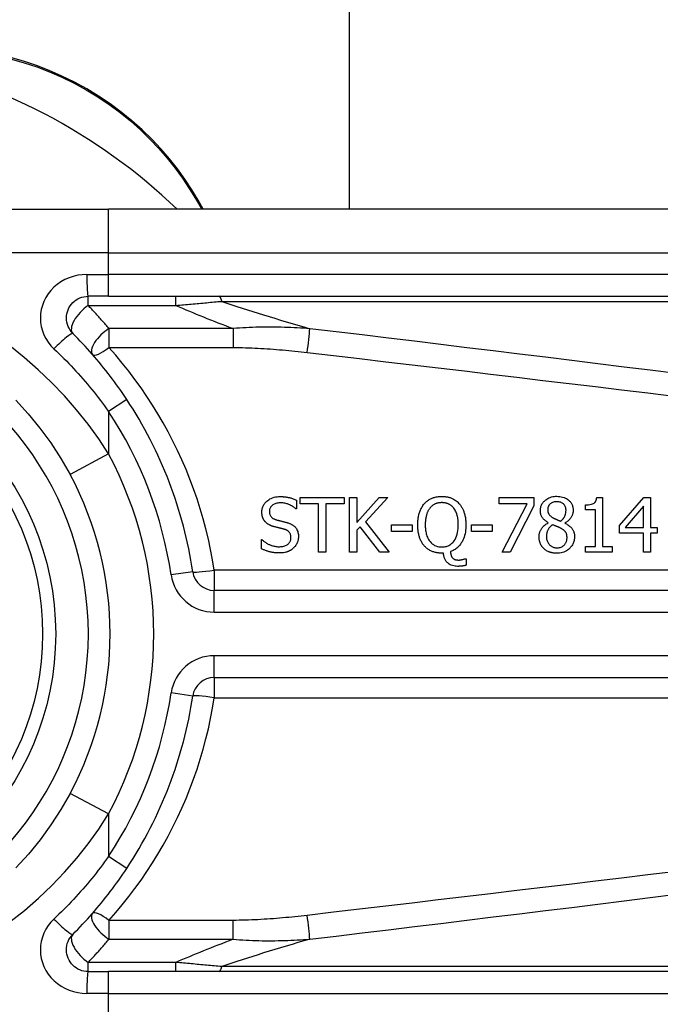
# Model space of a CAD drawing. Header units: inches. Extents: x 19 to 626, y 56 to 294.
# Tile 127 of 203: x 149.312 to 149.891, y 179.195 to 180.084. Entities that reach past the tile are written whole.
import ezdxf

# ---------------------------------------------------------------- set-up
doc = ezdxf.new("R2010")
doc.units = ezdxf.units.IN
doc.header["$MEASUREMENT"] = 0
doc.layers.add('Visible Edges(ANSI)', color=7, linetype='Continuous', lineweight=25)
doc.layers.add('Visible Tangent Edges(ANSI)', color=7, linetype='Continuous', lineweight=25)

msp = doc.modelspace()

# ---------------------------------------------------------------- linework, layer by layer
at = {"layer": 'Visible Edges(ANSI)'}
for p, q in [((149.61044, 179.91328), (149.61044, 198.28443)), ((149.15537, 179.91328), (149.39263, 179.91328)), ((150.04169, 179.91328), (149.39263, 179.91328)), ((149.47826, 179.91328), (149.47364, 179.92129)), ((149.39263, 179.83454), (149.3742, 179.83454)), ((149.39263, 179.83454), (150.04169, 179.83454)), ((149.56233, 179.65036), (149.56233, 179.64254)), ((149.56588, 179.65267), (149.60544, 179.65267)), ((149.56588, 179.64685), (149.56588, 179.65267)), ((149.58239, 179.64685), (149.56588, 179.64685)), ((149.58239, 179.60346), (149.58239, 179.64685)), ((149.60544, 179.64685), (149.58893, 179.64685)), ((149.58893, 179.64685), (149.58893, 179.60346)), ((149.60544, 179.65267), (149.60544, 179.64685)), ((149.61043, 179.60346), (149.61043, 179.65267)), ((149.61043, 179.65267), (149.61697, 179.65267)), ((149.61697, 179.65267), (149.61697, 179.63006)), ((149.61697, 179.63006), (149.63715, 179.65267)), ((149.64512, 179.65267), (149.62474, 179.6307)), ((149.63715, 179.65267), (149.64512, 179.65267)), ((149.74554, 179.64689), (149.74554, 179.65267)), ((149.74554, 179.65267), (149.77677, 179.65267)), ((149.77094, 179.64689), (149.74554, 179.64689)), ((149.74845, 179.60346), (149.77094, 179.64689)), ((149.77677, 179.65267), (149.77677, 179.6453)), ((149.83376, 179.65283), (149.83886, 179.65283)), ((149.83886, 179.65283), (149.83886, 179.60849)), ((149.85437, 179.62731), (149.87639, 179.65267)), ((149.87639, 179.65267), (149.88245, 179.65267)), ((149.88245, 179.65267), (149.88245, 179.62567)), ((149.56233, 179.64254), (149.56185, 179.64254)), ((149.77677, 179.6453), (149.75547, 179.60346)), ((149.82359, 179.64147), (149.82359, 179.64597)), ((149.83252, 179.64147), (149.82359, 179.64147)), ((149.83252, 179.60849), (149.83252, 179.64147)), ((149.87611, 179.6449), (149.85956, 179.62567)), ((149.87611, 179.62567), (149.87611, 179.6449)), ((149.62474, 179.6307), (149.64632, 179.60346)), ((149.78997, 179.62974), (149.78997, 179.62994)), ((149.80496, 179.62966), (149.80496, 179.62946)), ((149.61984, 179.62635), (149.61697, 179.62312)), ((149.61697, 179.62312), (149.61697, 179.60346)), ((149.63782, 179.60346), (149.61984, 179.62635)), ((149.64823, 179.62201), (149.64823, 179.62799)), ((149.64823, 179.62799), (149.66686, 179.62799)), ((149.66686, 179.62201), (149.64823, 179.62201)), ((149.66686, 179.62799), (149.66686, 179.62201)), ((149.7207, 179.62201), (149.7207, 179.62799)), ((149.7207, 179.62799), (149.73932, 179.62799)), ((149.73932, 179.62201), (149.7207, 179.62201)), ((149.73932, 179.62799), (149.73932, 179.62201)), ((149.85437, 179.62037), (149.85437, 179.62731)), ((149.87611, 179.62037), (149.85437, 179.62037)), ((149.85956, 179.62567), (149.87611, 179.62567)), ((149.87611, 179.60346), (149.87611, 179.62037)), ((149.88245, 179.62567), (149.88831, 179.62567)), ((149.88245, 179.62037), (149.88245, 179.60346)), ((149.88831, 179.62037), (149.88245, 179.62037)), ((149.88831, 179.62567), (149.88831, 179.62037)), ((149.53078, 179.61463), (149.53126, 179.61463)), ((149.53078, 179.60641), (149.53078, 179.61463)), ((149.58893, 179.60346), (149.58239, 179.60346)), ((149.61697, 179.60346), (149.61043, 179.60346)), ((149.64632, 179.60346), (149.63782, 179.60346)), ((149.69525, 179.60242), (149.69374, 179.60242)), ((149.75547, 179.60346), (149.74845, 179.60346)), ((149.82359, 179.60849), (149.83252, 179.60849)), ((149.82359, 179.60346), (149.82359, 179.60849)), ((149.8476, 179.60346), (149.82359, 179.60346)), ((149.83886, 179.60849), (149.8476, 179.60849)), ((149.8476, 179.60849), (149.8476, 179.60346)), ((149.88245, 179.60346), (149.87611, 179.60346)), ((149.71479, 179.59736), (149.71567, 179.59736)), ((149.71567, 179.59736), (149.71567, 179.59142)), ((150.14012, 179.56878), (149.48814, 179.56878)), ((149.48814, 179.49007), (150.14012, 179.49007)), ((149.3742, 179.22431), (149.39263, 179.22431)), ((150.04169, 179.22431), (149.39263, 179.22431))]:
    msp.add_line(p, q, dxfattribs=at)
at = {"layer": 'Visible Edges(ANSI)', "flags": 128}
for points in [[(149.47364, 179.92129), (149.46789, 179.93077), (149.46162, 179.9402), (149.45486, 179.94953), (149.4476, 179.95871), (149.43985, 179.9677), (149.43162, 179.97647), (149.42292, 179.98497), (149.41375, 179.99316), (149.40412, 180.00099), (149.39407, 180.00842), (149.38363, 180.01541), (149.37287, 180.02195), (149.36182, 180.028), (149.35054, 180.03354), (149.33907, 180.03855), (149.32747, 180.04299), (149.31577, 180.04686), (149.30404, 180.05017)], [(149.36029, 179.80094), (149.359, 179.80236), (149.35786, 179.80391), (149.35688, 179.80556), (149.35605, 179.80731), (149.3554, 179.80913), (149.35492, 179.811), (149.35462, 179.81291), (149.35452, 179.81484), (149.35461, 179.81677), (149.3549, 179.81869), (149.35538, 179.82057), (149.35604, 179.82239), (149.35687, 179.82414), (149.35786, 179.8258), (149.359, 179.82736), (149.36029, 179.82879), (149.36171, 179.83007), (149.36326, 179.83122), (149.36491, 179.83221), (149.36666, 179.83304), (149.36848, 179.83369), (149.37035, 179.83416), (149.37227, 179.83445), (149.3742, 179.83454)], [(149.40905, 179.74127), (149.40726, 179.74395), (149.40545, 179.74661), (149.40362, 179.74925), (149.40176, 179.75188), (149.39988, 179.7545), (149.39798, 179.7571), (149.39606, 179.75969), (149.39412, 179.76226), (149.39215, 179.76482), (149.39017, 179.76735), (149.38816, 179.76987), (149.38613, 179.77238), (149.38408, 179.77486), (149.38201, 179.77733), (149.37992, 179.77978), (149.37781, 179.78221), (149.37568, 179.78462), (149.37354, 179.78701), (149.37137, 179.78938), (149.36919, 179.79173), (149.36699, 179.79407), (149.36477, 179.79638), (149.36254, 179.79867), (149.36029, 179.80094)], [(149.30887, 179.7407), (149.32004, 179.72839), (149.33061, 179.71546), (149.34049, 179.70196), (149.34962, 179.68794), (149.35792, 179.67346)], [(149.53114, 179.63947), (149.53116, 179.64028), (149.53123, 179.64107), (149.53134, 179.64186), (149.5315, 179.64264), (149.53171, 179.6434), (149.53197, 179.64416), (149.53228, 179.6449), (149.53263, 179.64562), (149.53304, 179.64631), (149.53348, 179.64697), (149.53396, 179.64761), (149.53449, 179.64821), (149.53505, 179.6488), (149.53572, 179.64943), (149.5365, 179.65007), (149.53741, 179.65072), (149.53845, 179.65136), (149.53962, 179.65195), (149.5409, 179.65247), (149.54222, 179.65287), (149.54356, 179.65318), (149.54493, 179.65339), (149.54631, 179.65351), (149.54769, 179.65355)], [(149.54813, 179.64789), (149.54728, 179.64787), (149.54643, 179.64781), (149.54558, 179.6477), (149.54474, 179.64754), (149.54392, 179.64732), (149.54311, 179.64705), (149.54236, 179.64673), (149.54171, 179.64638), (149.54114, 179.64602), (149.54066, 179.64567), (149.54025, 179.64532), (149.53991, 179.64501), (149.53961, 179.64468), (149.53932, 179.64433), (149.53907, 179.64397), (149.53883, 179.6436), (149.53862, 179.6432), (149.53844, 179.64279), (149.53829, 179.64237), (149.53817, 179.64193), (149.53808, 179.64149), (149.53801, 179.64105), (149.53797, 179.6406), (149.53796, 179.64015)], [(149.54769, 179.65355), (149.54826, 179.65355), (149.54883, 179.65354), (149.5494, 179.65352), (149.54996, 179.65349), (149.55053, 179.65345), (149.5511, 179.65341), (149.55166, 179.65335), (149.55223, 179.65329), (149.55279, 179.65322), (149.55335, 179.65314), (149.55391, 179.65305), (149.55447, 179.65295), (149.55503, 179.65284), (149.55558, 179.65272), (149.55616, 179.65258), (149.55676, 179.65243), (149.55739, 179.65226), (149.55804, 179.65206), (149.55872, 179.65185), (149.55941, 179.6516), (149.56012, 179.65134), (149.56085, 179.65104), (149.56158, 179.65072), (149.56233, 179.65036)], [(149.56185, 179.64254), (149.56149, 179.64287), (149.56112, 179.64318), (149.56074, 179.64348), (149.56035, 179.64377), (149.55995, 179.64405), (149.55954, 179.64432), (149.55913, 179.64458), (149.55871, 179.64484), (149.55829, 179.64508), (149.55786, 179.64531), (149.55743, 179.64554), (149.55699, 179.64576), (149.55655, 179.64597), (149.55611, 179.64617), (149.55561, 179.64639), (149.55503, 179.64662), (149.55436, 179.64686), (149.55361, 179.6471), (149.55277, 179.64733), (149.55187, 179.64753), (149.55094, 179.64769), (149.55001, 179.6478), (149.54907, 179.64787), (149.54813, 179.64789)], [(149.672, 179.62803), (149.67201, 179.62883), (149.67203, 179.62963), (149.67206, 179.63043), (149.67211, 179.63124), (149.67217, 179.63204), (149.67226, 179.63284), (149.67235, 179.63365), (149.67247, 179.63444), (149.67261, 179.63524), (149.67276, 179.63603), (149.67294, 179.63681), (149.67313, 179.63759), (149.67335, 179.63836), (149.67359, 179.63912), (149.67386, 179.63989), (149.67416, 179.64067), (149.67449, 179.64147), (149.67486, 179.64227), (149.67526, 179.64307), (149.67571, 179.64387), (149.67619, 179.64467), (149.67672, 179.64546), (149.67729, 179.64624), (149.6779, 179.64701)], [(149.6779, 179.64701), (149.6784, 179.64756), (149.67891, 179.64809), (149.67944, 179.64859), (149.67998, 179.64907), (149.68055, 179.64953), (149.68113, 179.64997), (149.68173, 179.65038), (149.68234, 179.65077), (149.68298, 179.65114), (149.68363, 179.65149), (149.6843, 179.65181), (149.68498, 179.6521), (149.68568, 179.65237), (149.68638, 179.65261), (149.68709, 179.65283), (149.68781, 179.65302), (149.68854, 179.65319), (149.68927, 179.65333), (149.69001, 179.65345), (149.69075, 179.65355), (149.69149, 179.65362), (149.69224, 179.65367), (149.69299, 179.6537), (149.69374, 179.65371)], [(149.69378, 179.64805), (149.69333, 179.64804), (149.69289, 179.64803), (149.69245, 179.648), (149.69201, 179.64797), (149.69157, 179.64792), (149.69113, 179.64786), (149.6907, 179.64779), (149.69027, 179.6477), (149.68984, 179.6476), (149.68941, 179.64749), (149.68899, 179.64737), (149.68857, 179.64723), (149.68816, 179.64707), (149.68774, 179.6469), (149.68729, 179.64669), (149.68681, 179.64644), (149.68631, 179.64614), (149.68579, 179.6458), (149.68525, 179.6454), (149.68472, 179.64496), (149.68422, 179.64449), (149.68374, 179.644), (149.68328, 179.64348), (149.68285, 179.64294)], [(149.69374, 179.65371), (149.69437, 179.6537), (149.69501, 179.65368), (149.69564, 179.65365), (149.69627, 179.65359), (149.6969, 179.65353), (149.69752, 179.65344), (149.69814, 179.65334), (149.69876, 179.65322), (149.69938, 179.65309), (149.69999, 179.65293), (149.70059, 179.65276), (149.7012, 179.65257), (149.70179, 179.65236), (149.70238, 179.65213), (149.703, 179.65186), (149.70368, 179.65154), (149.7044, 179.65117), (149.70517, 179.65073), (149.70595, 179.65023), (149.70675, 179.64966), (149.70752, 179.64906), (149.70825, 179.64841), (149.70895, 179.64773), (149.70961, 179.64701)], [(149.70466, 179.64294), (149.70434, 179.64335), (149.704, 179.64374), (149.70365, 179.64412), (149.70329, 179.64449), (149.70291, 179.64484), (149.70252, 179.64517), (149.70211, 179.64549), (149.70169, 179.64579), (149.70126, 179.64607), (149.70081, 179.64634), (149.70035, 179.64658), (149.69988, 179.64681), (149.6994, 179.64702), (149.69891, 179.6472), (149.69841, 179.64737), (149.69791, 179.64752), (149.6974, 179.64765), (149.69689, 179.64776), (149.69638, 179.64785), (149.69586, 179.64792), (149.69534, 179.64798), (149.69482, 179.64802), (149.6943, 179.64804), (149.69378, 179.64805)], [(149.70961, 179.64701), (149.71007, 179.64646), (149.71051, 179.64589), (149.71093, 179.6453), (149.71132, 179.6447), (149.7117, 179.64409), (149.71205, 179.64346), (149.71238, 179.64283), (149.7127, 179.64218), (149.71299, 179.64153), (149.71327, 179.64086), (149.71353, 179.64019), (149.71378, 179.63949), (149.71402, 179.63875), (149.71425, 179.63798), (149.71447, 179.63717), (149.71467, 179.63633), (149.71485, 179.63545), (149.71502, 179.63452), (149.71516, 179.63355), (149.71528, 179.63254), (149.71538, 179.63148), (149.71545, 179.63038), (149.7155, 179.62923), (149.71551, 179.62803)], [(149.78283, 179.64083), (149.78285, 179.64158), (149.78291, 179.64232), (149.78301, 179.64305), (149.78315, 179.64377), (149.78334, 179.64449), (149.78358, 179.64519), (149.78386, 179.64588), (149.78419, 179.64655), (149.78456, 179.64719), (149.78496, 179.64781), (149.78541, 179.6484), (149.78589, 179.64897), (149.78641, 179.64952), (149.78702, 179.65008), (149.78772, 179.65067), (149.78853, 179.65125), (149.78945, 179.65182), (149.79049, 179.65235), (149.79163, 179.65281), (149.7928, 179.65318), (149.79399, 179.65346), (149.79521, 179.65365), (149.79643, 179.65376), (149.79766, 179.65379)], [(149.79762, 179.64893), (149.79686, 179.6489), (149.7961, 179.64883), (149.79535, 179.6487), (149.79462, 179.64851), (149.7939, 179.64826), (149.79324, 179.64796), (149.79267, 179.64763), (149.79218, 179.6473), (149.79177, 179.64697), (149.79144, 179.64667), (149.79115, 179.64638), (149.79089, 179.64608), (149.79066, 179.64576), (149.79044, 179.64543), (149.79024, 179.64508), (149.79006, 179.64472), (149.78991, 179.64435), (149.78978, 179.64397), (149.78968, 179.64358), (149.78959, 179.64319), (149.78953, 179.64279), (149.78948, 179.64239), (149.78946, 179.64199), (149.78945, 179.64159)], [(149.806, 179.64119), (149.80599, 179.64158), (149.80597, 179.64198), (149.80593, 179.64237), (149.80587, 179.64275), (149.80579, 179.64314), (149.80569, 179.64351), (149.80557, 179.64389), (149.80543, 179.64426), (149.80527, 179.64462), (149.8051, 179.64497), (149.8049, 179.64531), (149.80469, 179.64563), (149.80446, 179.64595), (149.80421, 179.64625), (149.80395, 179.64655), (149.80365, 179.64685), (149.80324, 179.6472), (149.80271, 179.64759), (149.80204, 179.64798), (149.80122, 179.64834), (149.80035, 179.64861), (149.79945, 179.64879), (149.79854, 179.64889), (149.79762, 179.64893)], [(149.79766, 179.65379), (149.799, 179.65375), (149.80032, 179.65364), (149.80164, 179.65344), (149.80293, 179.65314), (149.8042, 179.65274), (149.80539, 179.65224), (149.80643, 179.6517), (149.80732, 179.65113), (149.80808, 179.65056), (149.8087, 179.65002), (149.80922, 179.64952), (149.80969, 179.64901), (149.81013, 179.64847), (149.81054, 179.6479), (149.81091, 179.64732), (149.81124, 179.64671), (149.81154, 179.64607), (149.81179, 179.64541), (149.812, 179.64474), (149.81217, 179.64406), (149.8123, 179.64337), (149.81239, 179.64267), (149.81244, 179.64197), (149.81246, 179.64127)], [(149.82359, 179.64597), (149.82496, 179.646), (149.82632, 179.6461), (149.82764, 179.64627), (149.82888, 179.64654), (149.83, 179.6469), (149.83083, 179.64729), (149.83138, 179.64763), (149.83169, 179.64788), (149.83194, 179.64811), (149.83218, 179.64836), (149.83239, 179.64862), (149.83259, 179.6489), (149.83277, 179.6492), (149.83293, 179.6495), (149.83307, 179.64981), (149.8332, 179.65013), (149.83331, 179.65046), (149.83341, 179.65079), (149.8335, 179.65112), (149.83357, 179.65146), (149.83363, 179.6518), (149.83368, 179.65215), (149.83372, 179.65249), (149.83376, 179.65283)], [(149.53433, 179.63058), (149.53413, 179.6308), (149.53394, 179.63103), (149.53375, 179.63126), (149.53357, 179.6315), (149.5334, 179.63174), (149.53323, 179.63198), (149.53307, 179.63223), (149.53291, 179.63248), (149.53276, 179.63274), (149.53262, 179.633), (149.53249, 179.63326), (149.53236, 179.63353), (149.53223, 179.6338), (149.53211, 179.63407), (149.532, 179.63435), (149.53189, 179.63465), (149.53177, 179.63502), (149.53164, 179.63545), (149.53151, 179.63595), (149.5314, 179.63651), (149.53129, 179.63715), (149.53121, 179.63785), (149.53116, 179.63862), (149.53114, 179.63947)], [(149.53796, 179.64015), (149.53798, 179.63956), (149.53803, 179.63896), (149.53812, 179.63837), (149.53825, 179.63779), (149.53842, 179.63722), (149.53864, 179.63668), (149.53889, 179.63619), (149.53916, 179.63577), (149.53944, 179.6354), (149.53972, 179.63508), (149.53999, 179.6348), (149.54027, 179.63454), (149.54057, 179.6343), (149.54087, 179.63407), (149.54119, 179.63385), (149.54152, 179.63365), (149.54186, 179.63347), (149.5422, 179.63329), (149.54255, 179.63313), (149.54291, 179.63298), (149.54327, 179.63284), (149.54364, 179.63272), (149.54401, 179.6326), (149.54438, 179.63249)], [(149.68285, 179.64294), (149.68255, 179.64254), (149.68226, 179.64213), (149.68199, 179.64171), (149.68173, 179.64127), (149.68149, 179.64083), (149.68126, 179.64039), (149.68104, 179.63993), (149.68084, 179.63947), (149.68065, 179.63901), (149.68047, 179.63854), (149.6803, 179.63807), (149.68014, 179.63758), (149.67998, 179.63705), (149.67982, 179.63648), (149.67966, 179.63586), (149.67951, 179.63519), (149.67937, 179.63448), (149.67924, 179.63372), (149.67912, 179.63291), (149.67902, 179.63204), (149.67894, 179.63112), (149.67887, 179.63015), (149.67883, 179.62912), (149.67882, 179.62803)], [(149.70869, 179.62803), (149.70869, 179.62858), (149.70868, 179.62913), (149.70866, 179.62968), (149.70863, 179.63024), (149.7086, 179.63079), (149.70856, 179.63135), (149.70851, 179.63191), (149.70845, 179.63246), (149.70838, 179.63301), (149.7083, 179.63356), (149.70821, 179.63411), (149.70811, 179.63466), (149.708, 179.6352), (149.70788, 179.63574), (149.70775, 179.63628), (149.7076, 179.63681), (149.70743, 179.6374), (149.70721, 179.63808), (149.70694, 179.63881), (149.70661, 179.6396), (149.70623, 179.64043), (149.70578, 179.64127), (149.70526, 179.64211), (149.70466, 179.64294)], [(149.78997, 179.62994), (149.78955, 179.63019), (149.78914, 179.63044), (149.78873, 179.63071), (149.78833, 179.63098), (149.78793, 179.63127), (149.78754, 179.63156), (149.78716, 179.63186), (149.78678, 179.63218), (149.78642, 179.6325), (149.78606, 179.63284), (149.78572, 179.63318), (149.7854, 179.63354), (149.78509, 179.6339), (149.78479, 179.63429), (149.78449, 179.63471), (149.78419, 179.63519), (149.7839, 179.63574), (149.78362, 179.63635), (149.78337, 179.63704), (149.78317, 179.63778), (149.78301, 179.63853), (149.78291, 179.63929), (149.78285, 179.64006), (149.78283, 179.64083)], [(149.78945, 179.64159), (149.78945, 179.64133), (149.78946, 179.64106), (149.78948, 179.6408), (149.78951, 179.64054), (149.78954, 179.64028), (149.78958, 179.64003), (149.78963, 179.63977), (149.78969, 179.63952), (149.78976, 179.63927), (149.78984, 179.63902), (149.78993, 179.63877), (149.79003, 179.63852), (149.79016, 179.63825), (149.79033, 179.63794), (149.79053, 179.6376), (149.79079, 179.63724), (149.7911, 179.63685), (149.79146, 179.63645), (149.79186, 179.63606), (149.79229, 179.63569), (149.79274, 179.63534), (149.7932, 179.63501), (149.79367, 179.6347), (149.79416, 179.63441)], [(149.80109, 179.63134), (149.80132, 179.63151), (149.80155, 179.63169), (149.80177, 179.63188), (149.80199, 179.63206), (149.80221, 179.63226), (149.80242, 179.63245), (149.80264, 179.63265), (149.80284, 179.63286), (149.80305, 179.63307), (149.80325, 179.63328), (149.80344, 179.6335), (149.80363, 179.63372), (149.80381, 179.63394), (149.80399, 179.63417), (149.80416, 179.6344), (149.80432, 179.63464), (149.80447, 179.63488), (149.80469, 179.63526), (149.80497, 179.63585), (149.80529, 179.63664), (149.80559, 179.63765), (149.80582, 179.63881), (149.80596, 179.64), (149.806, 179.64119)], [(149.81246, 179.64127), (149.81245, 179.64082), (149.81242, 179.64037), (149.81238, 179.63992), (149.81232, 179.63948), (149.81224, 179.63904), (149.81214, 179.6386), (149.81203, 179.63817), (149.8119, 179.63774), (149.81176, 179.63731), (149.8116, 179.63689), (149.81141, 179.63644), (149.81119, 179.63595), (149.81092, 179.63542), (149.81061, 179.63486), (149.81025, 179.63428), (149.80983, 179.63368), (149.80935, 179.63308), (149.80882, 179.63248), (149.80825, 179.63192), (149.80765, 179.6314), (149.80702, 179.63091), (149.80636, 179.63046), (149.80567, 179.63004), (149.80496, 179.62966)], [(149.54247, 179.62623), (149.54218, 179.62631), (149.54189, 179.62639), (149.54161, 179.62648), (149.54132, 179.62656), (149.54103, 179.62665), (149.54075, 179.62675), (149.54047, 179.62685), (149.54018, 179.62695), (149.5399, 179.62705), (149.53962, 179.62716), (149.53934, 179.62727), (149.53907, 179.62739), (149.53879, 179.62751), (149.53852, 179.62763), (149.53825, 179.62776), (149.53798, 179.62789), (149.5377, 179.62803), (149.53735, 179.62822), (149.53694, 179.62846), (149.53648, 179.62876), (149.53598, 179.62911), (149.53545, 179.62953), (149.5349, 179.63002), (149.53433, 179.63058)], [(149.54438, 179.63249), (149.54484, 179.63237), (149.54529, 179.63225), (149.54574, 179.63214), (149.54619, 179.63202), (149.54664, 179.63191), (149.54708, 179.6318), (149.54752, 179.63169), (149.54795, 179.63159), (149.54839, 179.63148), (149.54882, 179.63138), (149.54924, 179.63127), (149.54967, 179.63117), (149.55008, 179.63107), (149.5505, 179.63096), (149.55091, 179.63086), (149.55132, 179.63076), (149.55173, 179.63066), (149.55213, 179.63055), (149.55253, 179.63045), (149.55293, 179.63034), (149.55332, 179.63023), (149.55371, 179.63013), (149.55409, 179.63001), (149.55447, 179.6299)], [(149.55447, 179.6299), (149.555, 179.62973), (149.55552, 179.62955), (149.55604, 179.62936), (149.55656, 179.62915), (149.55707, 179.62892), (149.55757, 179.62868), (149.55806, 179.62842), (149.55854, 179.62815), (149.55901, 179.62786), (149.55947, 179.62755), (149.55991, 179.62722), (149.56036, 179.62685), (149.56084, 179.6264), (149.56134, 179.62588), (149.56184, 179.62527), (149.56233, 179.62458), (149.5628, 179.62379), (149.5632, 179.62295), (149.56354, 179.62209), (149.5638, 179.6212), (149.564, 179.62029), (149.56414, 179.61936), (149.56422, 179.61843), (149.56424, 179.6175)], [(149.78163, 179.61706), (149.78164, 179.6176), (149.78167, 179.61813), (149.78172, 179.61866), (149.78179, 179.61919), (149.78188, 179.61971), (149.78199, 179.62022), (149.78212, 179.62074), (149.78227, 179.62125), (149.78245, 179.62175), (149.78264, 179.62225), (149.78287, 179.62276), (149.78313, 179.6233), (149.78343, 179.62386), (149.78379, 179.62444), (149.78419, 179.62503), (149.78466, 179.62564), (149.78518, 179.62624), (149.78577, 179.62685), (149.7864, 179.62742), (149.78706, 179.62796), (149.78775, 179.62846), (149.78847, 179.62892), (149.78921, 179.62935), (149.78997, 179.62974)], [(149.79416, 179.63441), (149.79429, 179.63433), (149.79445, 179.63424), (149.79463, 179.63415), (149.79483, 179.63404), (149.79505, 179.63393), (149.79528, 179.63381), (149.79553, 179.63369), (149.79579, 179.63356), (149.79607, 179.63342), (149.79636, 179.63328), (149.79666, 179.63314), (149.79697, 179.633), (149.79728, 179.63285), (149.79761, 179.6327), (149.79795, 179.63256), (149.79829, 179.63241), (149.79863, 179.63226), (149.79898, 179.63212), (149.79933, 179.63198), (149.79968, 179.63184), (149.80004, 179.63171), (149.80039, 179.63158), (149.80074, 179.63145), (149.80109, 179.63134)], [(149.80496, 179.62946), (149.80566, 179.62913), (149.80635, 179.62877), (149.80702, 179.62839), (149.80768, 179.62798), (149.80833, 179.62755), (149.80895, 179.62709), (149.80955, 179.62661), (149.81013, 179.62609), (149.81067, 179.62555), (149.81116, 179.625), (149.81159, 179.62445), (149.81197, 179.6239), (149.81229, 179.62336), (149.81257, 179.62282), (149.8128, 179.62228), (149.81301, 179.62174), (149.81318, 179.62119), (149.81332, 179.62063), (149.81344, 179.62006), (149.81354, 179.61949), (149.81361, 179.61892), (149.81366, 179.61834), (149.81369, 179.61776), (149.8137, 179.61718)], [(149.55136, 179.624), (149.55099, 179.6241), (149.55065, 179.6242), (149.55032, 179.62429), (149.55001, 179.62437), (149.54971, 179.62445), (149.54942, 179.62453), (149.54913, 179.6246), (149.54885, 179.62467), (149.54857, 179.62474), (149.54829, 179.62481), (149.54801, 179.62487), (149.54771, 179.62495), (149.54741, 179.62502), (149.54709, 179.6251), (149.54675, 179.62518), (149.5464, 179.62526), (149.54602, 179.62535), (149.54561, 179.62545), (149.54518, 179.62556), (149.54471, 179.62567), (149.54421, 179.6258), (149.54367, 179.62593), (149.54309, 179.62608), (149.54247, 179.62623)], [(149.55742, 179.61646), (149.55741, 179.61708), (149.55735, 179.6177), (149.55726, 179.61831), (149.55713, 179.61891), (149.55694, 179.6195), (149.55671, 179.62005), (149.55645, 179.62054), (149.55618, 179.62097), (149.55591, 179.62132), (149.55564, 179.62162), (149.55539, 179.62188), (149.55513, 179.62211), (149.55486, 179.62233), (149.55457, 179.62254), (149.55428, 179.62274), (149.55398, 179.62292), (149.55367, 179.62309), (149.55335, 179.62325), (149.55303, 179.6234), (149.55271, 179.62354), (149.55237, 179.62367), (149.55204, 179.62379), (149.5517, 179.6239), (149.55136, 179.624)], [(149.67786, 179.60912), (149.67737, 179.60972), (149.6769, 179.61033), (149.67646, 179.61096), (149.67604, 179.61161), (149.67564, 179.61227), (149.67527, 179.61294), (149.67492, 179.61363), (149.6746, 179.61433), (149.67429, 179.61503), (149.67401, 179.61575), (149.67374, 179.61649), (149.6735, 179.61724), (149.67327, 179.61802), (149.67305, 179.61881), (149.67286, 179.61963), (149.67268, 179.62047), (149.67253, 179.62133), (149.67239, 179.62221), (149.67227, 179.62312), (149.67218, 179.62405), (149.6721, 179.62501), (149.67205, 179.62599), (149.67201, 179.627), (149.672, 179.62803)], [(149.67882, 179.62803), (149.67883, 179.62701), (149.67887, 179.62599), (149.67893, 179.62496), (149.67902, 179.62392), (149.67915, 179.6229), (149.67931, 179.62187), (149.6795, 179.62086), (149.67974, 179.61986), (149.68001, 179.61887), (149.68033, 179.6179), (149.68071, 179.61692), (149.68117, 179.61591), (149.68173, 179.61488), (149.68239, 179.61385), (149.68317, 179.61283), (149.68407, 179.61184), (149.68505, 179.61095), (149.68612, 179.61016), (149.68727, 179.60948), (149.6885, 179.60893), (149.68977, 179.60851), (149.69109, 179.60823), (149.69243, 179.60806), (149.69378, 179.60801)], [(149.69378, 179.60801), (149.69462, 179.60803), (149.69545, 179.60809), (149.69628, 179.6082), (149.6971, 179.60835), (149.69791, 179.60855), (149.69871, 179.6088), (149.69949, 179.60911), (149.70024, 179.60947), (149.70097, 179.60987), (149.70166, 179.61032), (149.70233, 179.61082), (149.70296, 179.61136), (149.70358, 179.61195), (149.70426, 179.6127), (149.705, 179.61364), (149.70576, 179.6148), (149.7065, 179.61621), (149.70716, 179.61781), (149.70768, 179.61946), (149.70807, 179.62114), (149.70836, 179.62284), (149.70855, 179.62457), (149.70866, 179.6263), (149.70869, 179.62803)], [(149.71551, 179.62803), (149.71548, 179.62642), (149.7154, 179.62481), (149.71525, 179.6232), (149.71503, 179.6216), (149.71474, 179.62001), (149.71437, 179.61845), (149.7139, 179.61691), (149.71335, 179.6154), (149.71274, 179.61401), (149.71208, 179.61274), (149.7114, 179.6116), (149.7107, 179.61059), (149.71001, 179.60969), (149.70933, 179.6089), (149.70867, 179.60821), (149.70799, 179.60756), (149.70728, 179.60696), (149.70654, 179.60638), (149.70577, 179.60585), (149.70497, 179.60536), (149.70414, 179.60491), (149.7033, 179.60451), (149.70244, 179.60414), (149.70155, 179.60382)], [(149.79392, 179.62807), (149.79356, 179.62782), (149.79321, 179.62757), (149.79287, 179.62731), (149.79255, 179.62704), (149.79223, 179.62676), (149.79192, 179.62646), (149.79162, 179.62616), (149.79133, 179.62585), (149.79105, 179.62553), (149.79079, 179.6252), (149.79053, 179.62485), (149.79029, 179.6245), (149.79004, 179.62411), (149.78979, 179.62369), (149.78955, 179.62322), (149.78931, 179.6227), (149.78908, 179.62214), (149.78887, 179.62154), (149.78869, 179.62089), (149.78854, 179.62023), (149.78843, 179.61956), (149.78835, 179.61889), (149.78831, 179.61822), (149.78829, 179.61754)], [(149.80113, 179.625), (149.80098, 179.62508), (149.80082, 179.62517), (149.80065, 179.62526), (149.80049, 179.62534), (149.80031, 179.62543), (149.80012, 179.62552), (149.79993, 179.6256), (149.79972, 179.6257), (149.7995, 179.62579), (149.79927, 179.62589), (149.79903, 179.626), (149.79876, 179.6261), (149.79848, 179.62622), (149.79819, 179.62634), (149.79787, 179.62647), (149.79753, 179.62661), (149.79717, 179.62675), (149.79679, 179.62691), (149.79638, 179.62707), (149.79594, 179.62725), (149.79548, 179.62743), (149.79499, 179.62763), (149.79447, 179.62784), (149.79392, 179.62807)], [(149.80692, 179.61654), (149.80691, 179.61707), (149.80688, 179.61761), (149.80682, 179.61814), (149.80674, 179.61867), (149.80663, 179.61919), (149.80649, 179.61971), (149.80632, 179.62021), (149.80612, 179.62066), (149.80591, 179.62107), (149.80567, 179.62143), (149.80543, 179.62176), (149.80518, 179.62206), (149.80492, 179.62234), (149.80464, 179.62261), (149.80434, 179.62287), (149.80402, 179.62313), (149.8037, 179.62339), (149.80336, 179.62364), (149.803, 179.62388), (149.80264, 179.62411), (149.80227, 179.62434), (149.8019, 179.62457), (149.80152, 179.62479), (149.80113, 179.625)], [(149.53126, 179.61463), (149.53173, 179.6142), (149.53221, 179.61378), (149.5327, 179.61338), (149.5332, 179.61299), (149.53371, 179.61261), (149.53423, 179.61225), (149.53476, 179.6119), (149.53529, 179.61157), (149.53584, 179.61125), (149.53639, 179.61095), (149.53695, 179.61066), (149.53753, 179.61038), (149.53811, 179.61012), (149.5387, 179.60987), (149.53932, 179.60963), (149.53999, 179.60939), (149.54069, 179.60916), (149.54142, 179.60895), (149.54219, 179.60876), (149.54299, 179.60859), (149.54382, 179.60845), (149.54468, 179.60834), (149.54556, 179.60827), (149.54646, 179.60825)], [(149.54646, 179.60825), (149.54735, 179.60826), (149.54825, 179.60831), (149.54916, 179.60841), (149.55005, 179.60855), (149.55093, 179.60874), (149.55179, 179.60898), (149.5526, 179.60928), (149.55329, 179.60961), (149.55389, 179.60996), (149.55441, 179.61031), (149.55484, 179.61066), (149.55522, 179.611), (149.55557, 179.61137), (149.55589, 179.61175), (149.55619, 179.61215), (149.55645, 179.61258), (149.55669, 179.61302), (149.55689, 179.61349), (149.55706, 179.61396), (149.5572, 179.61445), (149.5573, 179.61495), (149.55737, 179.61545), (149.55741, 179.61596), (149.55742, 179.61646)], [(149.56424, 179.6175), (149.56424, 179.61701), (149.56421, 179.61652), (149.56417, 179.61604), (149.56411, 179.61556), (149.56404, 179.61508), (149.56395, 179.6146), (149.56384, 179.61413), (149.56372, 179.61366), (149.56358, 179.6132), (149.56343, 179.61273), (149.56326, 179.61227), (149.56308, 179.61182), (149.56288, 179.61137), (149.56267, 179.61093), (149.56244, 179.6105), (149.56221, 179.61007), (149.56195, 179.60966), (149.56168, 179.60925), (149.5614, 179.60886), (149.5611, 179.60847), (149.56079, 179.6081), (149.56047, 179.60774), (149.56013, 179.60739), (149.55978, 179.60705)], [(149.78586, 179.60657), (149.78556, 179.60686), (149.78528, 179.60716), (149.78501, 179.60747), (149.78474, 179.60779), (149.78449, 179.60811), (149.78425, 179.60844), (149.78402, 179.60877), (149.7838, 179.60912), (149.78359, 179.60947), (149.78339, 179.60983), (149.7832, 179.61019), (149.78302, 179.61056), (149.78285, 179.61094), (149.78268, 179.61135), (149.78251, 179.6118), (149.78235, 179.61228), (149.7822, 179.61281), (149.78205, 179.61337), (149.78192, 179.61397), (149.78182, 179.61458), (149.78174, 179.6152), (149.78168, 179.61582), (149.78164, 179.61644), (149.78163, 179.61706)], [(149.78829, 179.61754), (149.78831, 179.61675), (149.78838, 179.61597), (149.7885, 179.6152), (149.78866, 179.61443), (149.78889, 179.61368), (149.78917, 179.61295), (149.7895, 179.61226), (149.78986, 179.61163), (149.79025, 179.61106), (149.79065, 179.61054), (149.79106, 179.61008), (149.79147, 179.60967), (149.7919, 179.60929), (149.79235, 179.60894), (149.79282, 179.60861), (149.79331, 179.60832), (149.79383, 179.60806), (149.79436, 179.60784), (149.79491, 179.60765), (149.79546, 179.6075), (149.79602, 179.60739), (149.79659, 179.60731), (149.79716, 179.60727), (149.79774, 179.60725)], [(149.8137, 179.61718), (149.81367, 179.61632), (149.81361, 179.61546), (149.81349, 179.61461), (149.81333, 179.61377), (149.81311, 179.61294), (149.81284, 179.61213), (149.81252, 179.61132), (149.81215, 179.61054), (149.81173, 179.6098), (149.81126, 179.60908), (149.81075, 179.60839), (149.8102, 179.60773), (149.80961, 179.60709), (149.80893, 179.60645), (149.80816, 179.60579), (149.80729, 179.60515), (149.80631, 179.60453), (149.80522, 179.60395), (149.80403, 179.60344), (149.8028, 179.60303), (149.80154, 179.60272), (149.80026, 179.60251), (149.79897, 179.60238), (149.79766, 179.60234)], [(149.79774, 179.60725), (149.79853, 179.60727), (149.7993, 179.60735), (149.80007, 179.60747), (149.80082, 179.60766), (149.80156, 179.6079), (149.80226, 179.60821), (149.80289, 179.60855), (149.80344, 179.60892), (149.80392, 179.6093), (149.80435, 179.60969), (149.80472, 179.61008), (149.80507, 179.61049), (149.80538, 179.61091), (149.80566, 179.61136), (149.80592, 179.61183), (149.80614, 179.61232), (149.80634, 179.61283), (149.8065, 179.61334), (149.80664, 179.61386), (149.80674, 179.61439), (149.80682, 179.61492), (149.80688, 179.61546), (149.80691, 179.616), (149.80692, 179.61654)], [(149.54694, 179.60258), (149.54624, 179.60259), (149.54554, 179.6026), (149.54484, 179.60263), (149.54413, 179.60267), (149.54342, 179.60272), (149.54271, 179.60278), (149.542, 179.60286), (149.54129, 179.60296), (149.54059, 179.60307), (149.5399, 179.6032), (149.53921, 179.60334), (149.53853, 179.60351), (149.53786, 179.60369), (149.5372, 179.6039), (149.53655, 179.60411), (149.53589, 179.60432), (149.53524, 179.60455), (149.53459, 179.60479), (149.53395, 179.60504), (149.53331, 179.60529), (149.53267, 179.60556), (149.53204, 179.60583), (149.53141, 179.60612), (149.53078, 179.60641)], [(149.55978, 179.60705), (149.55948, 179.60678), (149.55917, 179.60652), (149.55886, 179.60627), (149.55855, 179.60603), (149.55823, 179.60579), (149.55791, 179.60556), (149.55758, 179.60534), (149.55724, 179.60513), (149.5569, 179.60493), (149.55656, 179.60473), (149.55621, 179.60455), (149.55586, 179.60437), (149.5555, 179.60419), (149.55513, 179.60403), (149.55476, 179.60387), (149.55439, 179.60372), (149.55394, 179.60356), (149.55337, 179.60338), (149.55267, 179.60319), (149.55184, 179.603), (149.55085, 179.60284), (149.54971, 179.60271), (149.54841, 179.60262), (149.54694, 179.60258)], [(149.69374, 179.60242), (149.69299, 179.60243), (149.69225, 179.60246), (149.69151, 179.60251), (149.69078, 179.60258), (149.69004, 179.60268), (149.68932, 179.60279), (149.68859, 179.60293), (149.68787, 179.60309), (149.68716, 179.60328), (149.68645, 179.60349), (149.68575, 179.60372), (149.68506, 179.60399), (149.68438, 179.60428), (149.6837, 179.6046), (149.68304, 179.60494), (149.6824, 179.60531), (149.68177, 179.6057), (149.68115, 179.60612), (149.68055, 179.60657), (149.67998, 179.60704), (149.67942, 179.60753), (149.67888, 179.60804), (149.67836, 179.60857), (149.67786, 179.60912)], [(149.70801, 179.5905), (149.70685, 179.59054), (149.70568, 179.59065), (149.70454, 179.59085), (149.70341, 179.59114), (149.70231, 179.59153), (149.70131, 179.592), (149.70044, 179.5925), (149.6997, 179.59302), (149.69908, 179.59353), (149.69857, 179.59402), (149.69812, 179.5945), (149.69771, 179.59501), (149.69733, 179.59554), (149.69698, 179.59609), (149.69667, 179.59667), (149.69639, 179.59727), (149.69614, 179.59788), (149.69593, 179.59851), (149.69574, 179.59915), (149.69559, 179.59979), (149.69547, 179.60044), (149.69537, 179.6011), (149.6953, 179.60176), (149.69525, 179.60242)], [(149.70155, 179.60382), (149.70157, 179.60361), (149.70159, 179.60341), (149.70162, 179.6032), (149.70164, 179.603), (149.70167, 179.60279), (149.7017, 179.60259), (149.70174, 179.60238), (149.70177, 179.60218), (149.70181, 179.60197), (149.70185, 179.60177), (149.7019, 179.60157), (149.70195, 179.60136), (149.702, 179.60116), (149.70205, 179.60096), (149.70211, 179.60076), (149.70217, 179.60057), (149.70224, 179.60036), (149.70233, 179.6001), (149.70245, 179.5998), (149.7026, 179.59948), (149.70277, 179.59914), (149.70296, 179.59881), (149.70318, 179.59849), (149.70343, 179.5982)], [(149.79766, 179.60234), (149.79722, 179.60235), (149.79679, 179.60236), (149.79635, 179.60238), (149.79591, 179.60241), (149.79547, 179.60245), (149.79504, 179.6025), (149.7946, 179.60255), (149.79417, 179.60262), (149.79374, 179.60269), (149.79331, 179.60278), (149.79289, 179.60287), (149.79246, 179.60298), (149.79204, 179.6031), (149.79162, 179.60322), (149.7912, 179.60336), (149.79078, 179.60352), (149.79029, 179.60371), (149.78972, 179.60396), (149.78909, 179.60427), (149.78843, 179.60463), (149.78774, 179.60506), (149.78709, 179.60553), (149.78646, 179.60603), (149.78586, 179.60657)], [(149.70343, 179.5982), (149.70358, 179.59803), (149.70374, 179.59787), (149.70391, 179.59771), (149.70408, 179.59756), (149.70426, 179.59742), (149.70444, 179.59729), (149.70463, 179.59716), (149.70483, 179.59705), (149.70503, 179.59694), (149.70524, 179.59683), (149.70545, 179.59674), (149.70567, 179.59666), (149.70591, 179.59658), (149.70615, 179.59651), (149.70641, 179.59645), (149.70668, 179.59639), (149.70698, 179.59634), (149.70727, 179.5963), (149.70758, 179.59627), (149.70788, 179.59624), (149.70819, 179.59622), (149.70849, 179.59621), (149.70879, 179.59621), (149.70909, 179.5962)], [(149.70909, 179.5962), (149.70926, 179.5962), (149.70943, 179.59621), (149.7096, 179.59622), (149.70977, 179.59623), (149.70994, 179.59624), (149.71012, 179.59626), (149.71029, 179.59628), (149.71046, 179.5963), (149.71064, 179.59632), (149.71081, 179.59635), (149.71098, 179.59638), (149.71116, 179.59641), (149.71133, 179.59644), (149.7115, 179.59647), (149.71167, 179.5965), (149.71183, 179.59654), (149.712, 179.59658), (149.71216, 179.59661), (149.71238, 179.59666), (149.71276, 179.59676), (149.71324, 179.59688), (149.71378, 179.59703), (149.71432, 179.59719), (149.71479, 179.59736)], [(149.71567, 179.59142), (149.71527, 179.59132), (149.71488, 179.59124), (149.71449, 179.59115), (149.71411, 179.59108), (149.71374, 179.59101), (149.71339, 179.59095), (149.71304, 179.59089), (149.7127, 179.59084), (149.71238, 179.5908), (149.71207, 179.59076), (149.71178, 179.59072), (149.71149, 179.59069), (149.7112, 179.59066), (149.71091, 179.59063), (149.71062, 179.59061), (149.71033, 179.59058), (149.71004, 179.59056), (149.70975, 179.59055), (149.70946, 179.59053), (149.70917, 179.59052), (149.70888, 179.59051), (149.70859, 179.59051), (149.7083, 179.5905), (149.70801, 179.5905)], [(149.35792, 179.3854), (149.34963, 179.37088), (149.34053, 179.35681), (149.33069, 179.34327), (149.32014, 179.33033), (149.30895, 179.31805)], [(149.36029, 179.25792), (149.36254, 179.26019), (149.36477, 179.26248), (149.36699, 179.26479), (149.36919, 179.26712), (149.37137, 179.26947), (149.37354, 179.27184), (149.37568, 179.27423), (149.37781, 179.27664), (149.37992, 179.27907), (149.38201, 179.28152), (149.38408, 179.28399), (149.38613, 179.28648), (149.38816, 179.28898), (149.39017, 179.2915), (149.39215, 179.29404), (149.39412, 179.29659), (149.39606, 179.29916), (149.39798, 179.30175), (149.39988, 179.30435), (149.40176, 179.30697), (149.40362, 179.3096), (149.40545, 179.31225), (149.40726, 179.31491), (149.40905, 179.31758)], [(149.3742, 179.22431), (149.37228, 179.22441), (149.37038, 179.2247), (149.36851, 179.22517), (149.3667, 179.22582), (149.36495, 179.22664), (149.3633, 179.22763), (149.36175, 179.22876), (149.36031, 179.23004), (149.35902, 179.23146), (149.35787, 179.23301), (149.35688, 179.23467), (149.35605, 179.23643), (149.3554, 179.23825), (149.35491, 179.24013), (149.35462, 179.24204), (149.35452, 179.24397), (149.35461, 179.2459), (149.35489, 179.24782), (149.35536, 179.2497), (149.35602, 179.25153), (149.35684, 179.25328), (149.35784, 179.25494), (149.35899, 179.25649), (149.36029, 179.25792)]]:
    msp.add_lwpolyline(points, dxfattribs=at)
at = {"layer": 'Visible Edges(ANSI)'}
msp.add_circle((149.08894, 179.52943), 0.25591, dxfattribs=at)
for centre, radius, start, end in [((149.08894, 179.53028), 0.52953, 46.3272, 78.3795), ((149.08894, 179.52943), 0.38386, 8.41327, 33.49631), ((149.08894, 179.52943), 0.30512, 331.83282, 28.16718), ((149.48814, 179.58847), 0.01969, 188.41327, 270), ((149.48814, 179.47038), 0.01969, 90, 171.58673), ((149.08894, 179.52943), 0.38386, 326.50369, 351.58673)]:
    msp.add_arc(centre, radius, start, end, dxfattribs=at)
at = {"layer": 'Visible Tangent Edges(ANSI)'}
for p, q in [((149.47126, 179.92273), (149.47678, 179.91328)), ((149.39263, 179.87391), (149.39263, 179.91328)), ((149.39263, 179.87391), (149.12148, 179.87391)), ((149.39263, 179.87391), (150.04169, 179.87391)), ((149.39263, 179.85423), (149.39263, 179.87391)), ((149.37297, 179.85423), (149.39263, 179.85423)), ((149.39263, 179.83454), (149.39263, 179.85423)), ((150.04169, 179.85423), (149.39263, 179.85423)), ((149.3742, 179.8262), (149.3742, 179.83454)), ((149.45355, 179.8262), (149.45355, 179.83454)), ((149.3742, 179.8262), (149.45355, 179.8262)), ((149.49488, 179.82995), (150.04402, 179.82995)), ((149.50518, 179.80532), (149.39297, 179.80532)), ((149.39297, 179.80532), (149.39297, 179.78822)), ((149.50518, 179.80532), (149.50518, 179.78822)), ((149.39297, 179.78822), (149.50518, 179.78822)), ((149.40905, 179.74127), (149.39263, 179.73041)), ((149.39263, 179.73041), (149.39263, 179.69204)), ((149.39263, 179.69204), (149.35792, 179.67346)), ((149.46866, 179.58559), (149.44919, 179.58271)), ((150.14012, 179.58708), (149.48814, 179.58708)), ((149.48814, 179.58708), (149.48814, 179.56878)), ((149.48814, 179.5491), (149.48814, 179.56878)), ((149.48814, 179.5491), (150.14012, 179.5491)), ((149.48814, 179.49007), (149.48814, 179.50975)), ((150.14012, 179.50975), (149.48814, 179.50975)), ((149.48814, 179.49007), (149.48814, 179.47177)), ((149.46866, 179.47326), (149.44919, 179.47614)), ((149.48814, 179.47177), (150.14012, 179.47177)), ((149.39263, 179.36681), (149.35792, 179.3854)), ((149.39263, 179.36681), (149.39263, 179.32845)), ((149.40905, 179.31758), (149.39263, 179.32845)), ((149.50518, 179.27063), (149.39297, 179.27063)), ((149.39297, 179.27063), (149.39297, 179.25354)), ((149.50518, 179.25354), (149.50518, 179.27063)), ((149.39297, 179.25354), (149.50518, 179.25354)), ((149.3742, 179.22431), (149.3742, 179.23265)), ((149.45355, 179.23265), (149.3742, 179.23265)), ((149.45355, 179.22431), (149.45355, 179.23265)), ((150.04402, 179.2289), (149.49488, 179.2289)), ((149.39263, 179.20462), (149.39263, 179.22431)), ((149.39263, 179.20462), (149.37297, 179.20462)), ((149.39263, 179.20462), (150.04169, 179.20462)), ((149.39263, 179.18494), (149.39263, 179.20462))]:
    msp.add_line(p, q, dxfattribs=at)
at = {"layer": 'Visible Tangent Edges(ANSI)', "flags": 128}
for points in [[(149.305, 180.0488), (149.31648, 180.04554), (149.32793, 180.04173), (149.33928, 180.03736), (149.35051, 180.03245), (149.36155, 180.02702), (149.37237, 180.02109), (149.38291, 180.01469), (149.39313, 180.00785), (149.40299, 180.00058), (149.41243, 179.99292), (149.42142, 179.98492), (149.42996, 179.97662), (149.43804, 179.96805), (149.44565, 179.95927), (149.45278, 179.9503), (149.45943, 179.9412), (149.4656, 179.932), (149.47126, 179.92273)], [(149.37297, 179.85423), (149.36886, 179.85404), (149.36477, 179.85347), (149.36076, 179.85253), (149.35688, 179.85122), (149.35316, 179.84957), (149.34963, 179.84758), (149.34633, 179.84529), (149.34329, 179.84271), (149.34055, 179.83986), (149.3381, 179.83675), (149.33599, 179.83342), (149.33422, 179.82992), (149.33282, 179.82627), (149.3318, 179.82252), (149.33118, 179.81869), (149.33098, 179.81482), (149.33121, 179.81096), (149.33184, 179.80714), (149.33286, 179.8034), (149.33426, 179.79976), (149.33601, 179.79627), (149.33812, 179.79296), (149.34054, 179.78986), (149.34329, 179.78701)], [(149.39297, 179.80532), (149.39221, 179.80622), (149.39145, 179.80712), (149.39069, 179.80801), (149.38993, 179.80891), (149.38916, 179.8098), (149.38839, 179.81069), (149.38762, 179.81157), (149.38684, 179.81246), (149.38607, 179.81334), (149.38529, 179.81421), (149.38451, 179.81509), (149.38373, 179.81596), (149.38295, 179.81683), (149.38216, 179.81769), (149.38137, 179.81856), (149.38058, 179.81942), (149.37979, 179.82027), (149.379, 179.82113), (149.37821, 179.82198), (149.37741, 179.82283), (149.37661, 179.82368), (149.37581, 179.82452), (149.37501, 179.82536), (149.3742, 179.8262)], [(149.45355, 179.8262), (149.45528, 179.82636), (149.45702, 179.82653), (149.45875, 179.82669), (149.46048, 179.82685), (149.46222, 179.82701), (149.46395, 179.82717), (149.46568, 179.82733), (149.46741, 179.82749), (149.46914, 179.82765), (149.47086, 179.8278), (149.47259, 179.82796), (149.47431, 179.82812), (149.47604, 179.82827), (149.47776, 179.82843), (149.47948, 179.82858), (149.4812, 179.82874), (149.48292, 179.82889), (149.48463, 179.82905), (149.48635, 179.8292), (149.48806, 179.82935), (149.48977, 179.8295), (149.49147, 179.82965), (149.49318, 179.8298), (149.49488, 179.82995)], [(149.57448, 179.80523), (149.57163, 179.80542), (149.56878, 179.8056), (149.56593, 179.80576), (149.56307, 179.80591), (149.56021, 179.80605), (149.55734, 179.80618), (149.55448, 179.80629), (149.55161, 179.80638), (149.54873, 179.80646), (149.54585, 179.80652), (149.54297, 179.80657), (149.54009, 179.8066), (149.5372, 179.80661), (149.53431, 179.8066), (149.53141, 179.80658), (149.52851, 179.80653), (149.52561, 179.80646), (149.5227, 179.80638), (149.51979, 179.80626), (149.51687, 179.80613), (149.51396, 179.80596), (149.51103, 179.80578), (149.50811, 179.80556), (149.50518, 179.80532)], [(149.90581, 179.7647), (149.88215, 179.76765), (149.85848, 179.77059), (149.83482, 179.77353), (149.81116, 179.77645), (149.78749, 179.77937), (149.76383, 179.78227), (149.74016, 179.78517), (149.71649, 179.78806), (149.69283, 179.79095), (149.66916, 179.79382), (149.64549, 179.79668), (149.62182, 179.79954), (149.59815, 179.80239), (149.57448, 179.80523)], [(149.39263, 179.69204), (149.38375, 179.70574), (149.37411, 179.71909), (149.36377, 179.73205), (149.35278, 179.74458), (149.3412, 179.75664), (149.32908, 179.76819), (149.31647, 179.77919), (149.30343, 179.78962)], [(149.34329, 179.78701), (149.34556, 179.78486), (149.34783, 179.78269), (149.35007, 179.78049), (149.3523, 179.77828), (149.35451, 179.77605), (149.3567, 179.7738), (149.35887, 179.77153), (149.36102, 179.76925), (149.36316, 179.76694), (149.36527, 179.76462), (149.36736, 179.76228), (149.36944, 179.75992), (149.37149, 179.75754), (149.37352, 179.75515), (149.37553, 179.75274), (149.37752, 179.75032), (149.37949, 179.74788), (149.38144, 179.74543), (149.38336, 179.74296), (149.38526, 179.74048), (149.38714, 179.73798), (149.38899, 179.73547), (149.39082, 179.73294), (149.39263, 179.73041)], [(149.48814, 179.58708), (149.4866, 179.59647), (149.48482, 179.60581), (149.48282, 179.6151), (149.48059, 179.62433), (149.47814, 179.63349), (149.47547, 179.64258), (149.47258, 179.65159), (149.46948, 179.66052), (149.46616, 179.66936), (149.46263, 179.67811), (149.45889, 179.68675), (149.45495, 179.69529), (149.45081, 179.70372), (149.44647, 179.71204), (149.44194, 179.72024), (149.43722, 179.72832), (149.43231, 179.73627), (149.42722, 179.7441), (149.42194, 179.7518), (149.41649, 179.75937), (149.41086, 179.76679), (149.40507, 179.77408), (149.3991, 179.78122), (149.39297, 179.78822)], [(149.50518, 179.78822), (149.50798, 179.78821), (149.51078, 179.78818), (149.51357, 179.78813), (149.51637, 179.78806), (149.51917, 179.78797), (149.52197, 179.78786), (149.52477, 179.78774), (149.52756, 179.7876), (149.53036, 179.78745), (149.53315, 179.78728), (149.53595, 179.7871), (149.53874, 179.78691), (149.54153, 179.7867), (149.54432, 179.78648), (149.54711, 179.78625), (149.5499, 179.78601), (149.55268, 179.78576), (149.55547, 179.78549), (149.55825, 179.78522), (149.56104, 179.78494), (149.56382, 179.78464), (149.5666, 179.78434), (149.56938, 179.78403), (149.57216, 179.78371)], [(149.57216, 179.78371), (149.59583, 179.78095), (149.6195, 179.77818), (149.64317, 179.7754), (149.66684, 179.77261), (149.6905, 179.76981), (149.71417, 179.76701), (149.73784, 179.76419), (149.7615, 179.76137), (149.78517, 179.75854), (149.80883, 179.7557), (149.8325, 179.75285), (149.85616, 179.75), (149.87982, 179.74713), (149.90349, 179.74426)], [(149.39297, 179.27063), (149.3991, 179.27763), (149.40507, 179.28477), (149.41086, 179.29206), (149.41649, 179.29949), (149.42194, 179.30705), (149.42722, 179.31475), (149.43231, 179.32258), (149.43722, 179.33053), (149.44194, 179.33861), (149.44647, 179.34681), (149.45081, 179.35513), (149.45495, 179.36356), (149.45889, 179.3721), (149.46263, 179.38075), (149.46616, 179.38949), (149.46947, 179.39833), (149.47258, 179.40726), (149.47547, 179.41627), (149.47814, 179.42536), (149.48059, 179.43452), (149.48282, 179.44375), (149.48482, 179.45304), (149.4866, 179.46238), (149.48814, 179.47177)], [(149.30354, 179.26922), (149.31661, 179.27961), (149.32924, 179.29059), (149.34137, 179.30212), (149.35293, 179.31418), (149.36387, 179.32672), (149.37416, 179.3397), (149.38376, 179.35309), (149.39263, 179.36681)], [(149.39263, 179.32845), (149.39082, 179.32591), (149.38899, 179.32338), (149.38714, 179.32087), (149.38526, 179.31838), (149.38336, 179.31589), (149.38144, 179.31342), (149.37949, 179.31097), (149.37752, 179.30853), (149.37553, 179.30611), (149.37352, 179.3037), (149.37149, 179.30131), (149.36944, 179.29894), (149.36736, 179.29658), (149.36527, 179.29424), (149.36316, 179.29191), (149.36102, 179.28961), (149.35887, 179.28732), (149.3567, 179.28505), (149.35451, 179.2828), (149.3523, 179.28057), (149.35007, 179.27836), (149.34783, 179.27617), (149.34556, 179.27399), (149.34329, 179.27184)], [(149.90349, 179.31459), (149.87982, 179.31172), (149.85616, 179.30886), (149.8325, 179.306), (149.80883, 179.30315), (149.78517, 179.30031), (149.7615, 179.29748), (149.73784, 179.29466), (149.71417, 179.29185), (149.6905, 179.28904), (149.66684, 179.28625), (149.64317, 179.28346), (149.6195, 179.28068), (149.59583, 179.27791), (149.57216, 179.27514)], [(149.57448, 179.25362), (149.59815, 179.25646), (149.62182, 179.25931), (149.64549, 179.26217), (149.66916, 179.26503), (149.69283, 179.26791), (149.71649, 179.27079), (149.74016, 179.27368), (149.76383, 179.27658), (149.78749, 179.27949), (149.81116, 179.2824), (149.83482, 179.28533), (149.85848, 179.28826), (149.88215, 179.2912), (149.90581, 179.29415)], [(149.57216, 179.27514), (149.56938, 179.27482), (149.5666, 179.27451), (149.56382, 179.27421), (149.56104, 179.27392), (149.55825, 179.27363), (149.55547, 179.27336), (149.55268, 179.2731), (149.5499, 179.27284), (149.54711, 179.2726), (149.54432, 179.27237), (149.54153, 179.27215), (149.53874, 179.27195), (149.53595, 179.27175), (149.53315, 179.27157), (149.53036, 179.2714), (149.52756, 179.27125), (149.52477, 179.27111), (149.52197, 179.27099), (149.51917, 179.27088), (149.51637, 179.2708), (149.51357, 179.27073), (149.51078, 179.27068), (149.50798, 179.27065), (149.50518, 179.27063)], [(149.34329, 179.27184), (149.34053, 179.26899), (149.33807, 179.26588), (149.33594, 179.26256), (149.33418, 179.25906), (149.33279, 179.2554), (149.33179, 179.25164), (149.33118, 179.24781), (149.33098, 179.24395), (149.3312, 179.24009), (149.33183, 179.23626), (149.33285, 179.23251), (149.33426, 179.22886), (149.33603, 179.22535), (149.33814, 179.22203), (149.34059, 179.21893), (149.34335, 179.21609), (149.3464, 179.21353), (149.34971, 179.21126), (149.35325, 179.2093), (149.35696, 179.20765), (149.36083, 179.20635), (149.36481, 179.2054), (149.36887, 179.20482), (149.37297, 179.20462)], [(149.3742, 179.23265), (149.37501, 179.23349), (149.37581, 179.23433), (149.37661, 179.23518), (149.37741, 179.23603), (149.37821, 179.23688), (149.379, 179.23773), (149.3798, 179.23858), (149.38059, 179.23944), (149.38138, 179.2403), (149.38217, 179.24117), (149.38295, 179.24203), (149.38374, 179.2429), (149.38452, 179.24377), (149.3853, 179.24465), (149.38607, 179.24552), (149.38685, 179.2464), (149.38762, 179.24729), (149.38839, 179.24817), (149.38916, 179.24906), (149.38993, 179.24995), (149.39069, 179.25084), (149.39146, 179.25174), (149.39222, 179.25264), (149.39297, 179.25354)], [(149.50518, 179.25354), (149.50811, 179.25329), (149.51103, 179.25308), (149.51396, 179.25289), (149.51687, 179.25273), (149.51979, 179.25259), (149.5227, 179.25248), (149.52561, 179.25239), (149.52851, 179.25232), (149.53141, 179.25228), (149.53431, 179.25225), (149.5372, 179.25224), (149.54009, 179.25225), (149.54297, 179.25228), (149.54585, 179.25233), (149.54873, 179.25239), (149.55161, 179.25247), (149.55448, 179.25257), (149.55734, 179.25268), (149.56021, 179.2528), (149.56307, 179.25294), (149.56593, 179.25309), (149.56878, 179.25326), (149.57163, 179.25343), (149.57448, 179.25362)], [(149.49488, 179.2289), (149.49318, 179.22905), (149.49147, 179.2292), (149.48977, 179.22935), (149.48806, 179.2295), (149.48635, 179.22966), (149.48463, 179.22981), (149.48292, 179.22996), (149.4812, 179.23011), (149.47948, 179.23027), (149.47776, 179.23042), (149.47604, 179.23058), (149.47431, 179.23074), (149.47259, 179.23089), (149.47086, 179.23105), (149.46914, 179.23121), (149.46741, 179.23137), (149.46568, 179.23153), (149.46395, 179.23168), (149.46222, 179.23184), (149.46048, 179.232), (149.45875, 179.23217), (149.45702, 179.23233), (149.45528, 179.23249), (149.45355, 179.23265)]]:
    msp.add_lwpolyline(points, dxfattribs=at)
at = {"layer": 'Visible Tangent Edges(ANSI)'}
msp.add_circle((149.08894, 179.52943), 0.24409, dxfattribs=at)
for centre, radius, start, end in [((149.08894, 179.52943), 0.28543, 212.8812, 147.1188), ((149.08894, 179.52943), 0.36417, 8.41327, 33.49631), ((149.08894, 179.52943), 0.34449, 331.83282, 28.16718), ((149.48814, 179.58847), 0.03937, 188.41327, 270), ((149.48814, 179.47038), 0.03937, 90, 171.58673), ((149.08894, 179.52943), 0.36417, 326.50369, 351.58673)]:
    msp.add_arc(centre, radius, start, end, dxfattribs=at)
for centre, major_axis, ratio, start_param, end_param in [((149.46498, 179.91628), (0.00866, 0.005), 0.489372, 0, 0.521893), ((149.3742, 179.85423), (0, -0.01969), 0.062411, 4.712389, 6.283185), ((149.49256, 179.81486), (0, 0.01969), 0.183721, 5.58589, 6.283185), ((149.3742, 179.81486), (-0.01392, -0.01392), 0.446023, 4.292626, 6.283185), ((152.9952, 179.52943), (-3.67247, 0.40075), 0.088107, 0.277502, 0.326292), ((153.00449, 179.58979), (-3.67256, 0.33874), 0.074886, 0.305987, 0.372439), ((149.34637, 179.78701), (0.01392, 0.01392), 0.111497, 0, 1.681769), ((149.39297, 179.79477), (-0.01483, -0.01294), 0.431187, 4.352465, 6.283185), ((149.57216, 179.79014), (-0.00234, -0.01955), 0.041071, 1.240547, 2.457785), ((149.39297, 179.79477), (-0.01483, -0.01294), 0.257129, 0, 1.350045), ((149.48814, 179.58847), (-0.01947, -0.00288), 0.069894, 0, 1.560459), ((149.48814, 179.47038), (-0.01947, 0.00288), 0.069894, 4.722726, 6.283185), ((149.39297, 179.26408), (-0.01483, 0.01294), 0.431187, 0, 1.930721), ((149.39297, 179.26408), (-0.01483, 0.01294), 0.257129, 4.93314, 6.283185), ((149.57216, 179.26871), (-0.00234, 0.01955), 0.041071, 3.825401, 5.042638), ((149.34637, 179.27184), (0.01392, -0.01392), 0.111497, 4.601416, 6.283185), ((149.3742, 179.24399), (-0.01392, 0.01392), 0.446023, 0, 1.990559), ((152.9952, 179.52943), (-3.67247, -0.40075), 0.088107, 5.956893, 6.005683), ((153.00449, 179.46907), (-3.67256, -0.33874), 0.074886, 5.910747, 5.977199), ((149.49256, 179.24399), (0, -0.01969), 0.183721, 0, 0.697296), ((149.3742, 179.20462), (0, 0.01969), 0.062411, 0, 1.570796)]:
    msp.add_ellipse(centre, major_axis=major_axis, ratio=ratio, start_param=start_param, end_param=end_param, dxfattribs=at)

doc.saveas('drawing.dxf')
